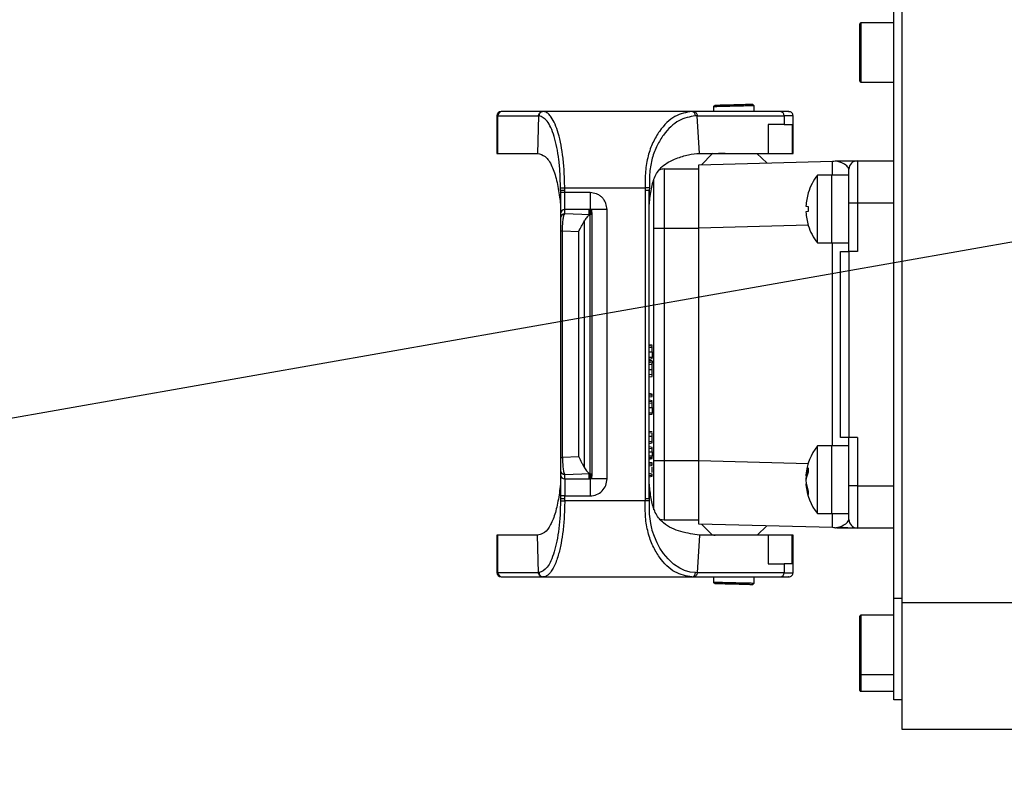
# Model space of a CAD drawing. Header units: millimetres. Extents: x 1654 to 2248, y 5204 to 5624.
# Tile 5 of 81: x 1802.85 to 1814.49, y 5266.47 to 5275.58. Entities that reach past the tile are written whole.
import ezdxf

# ---------------------------------------------------------------- set-up
doc = ezdxf.new("R2010")
doc.units = ezdxf.units.MM
doc.header["$PDSIZE"] = -1
for name, color, linetype in [('运动空间02尺寸标注', 3, 'Continuous'), ('运动空间03轨迹注释', 6, 'Continuous'), ('运动空间05模型', 7, 'Continuous'), ('运动空间16俯视轨迹', 2, 'Continuous')]:
    doc.layers.add(name, color=color, linetype=linetype)
doc.styles.add('SLDTEXTSTYLE0', font='TXT', dxfattribs={"width": 0.7})
doc.dimstyles.new('SLDDIMSTYLE0', dxfattribs={"dimtxt": 3.5, "dimasz": 4.08, "dimexe": 0, "dimexo": 0.0625, "dimgap": 0.875, "dimtad": 0, "dimtih": 1, "dimtoh": 1, "dimdec": 4, "dimlfac": 10, "dimzin": 12, "dimdsep": 46, "dimtxsty": 'SLDTEXTSTYLE0', "dimsah": 1, "dimcen": 0.09, "dimazin": 3, "dimtfac": 1, "dimtdec": 3, "dimtofl": 0, "dimtmove": 0, "dimatfit": 3, "dimfxl": 1, "dimfrac": 2, "dimtolj": 1, "dimtzin": 12, "dimarcsym": 0})
doc.dimstyles.new('SLDDIMSTYLE1', dxfattribs={"dimtxt": 5, "dimasz": 4.08, "dimexe": 1, "dimexo": 0.0625, "dimgap": 0.875, "dimtad": 1, "dimlfac": 10, "dimrnd": 1e-09, "dimzin": 12, "dimdsep": 46, "dimtxsty": 'SLDTEXTSTYLE0', "dimsah": 1, "dimcen": 0.09, "dimadec": 0, "dimazin": 3, "dimtfac": 1, "dimtdec": 3, "dimtofl": 0, "dimtmove": 0, "dimatfit": 3, "dimfxl": 1, "dimfrac": 2, "dimtolj": 1, "dimtzin": 12, "dimarcsym": 0})

# ---------------------------------------------------------------- blocks, each defined once
blk = doc.blocks.new('*D153')
at = {"layer": 'Defpoints', "color": 0}
for p in [(1820.531, 5276.687), (1835.781, 5276.687), (1851.031, 5276.687), (1793.801, 5269.285), (1859.205, 5241.073)]:
    blk.add_point(p, dxfattribs=at)
at = {"layer": '运动空间03轨迹注释', "color": 0, "lineweight": -2}
blk.add_line((1851.093, 5276.687), (1878.408, 5276.687), dxfattribs=at)
for start, end in [(280.9006, 354.5139), (195.4861, 269.1523)]:
    blk.add_arc((1835.781, 5276.687), 42.627, start, end, dxfattribs=at)
at = {"layer": '运动空间03轨迹注释', "color": 0}
for points in [[(1878.892, 5272.58), (1877.533, 5272.645), (1878.408, 5276.687)], [(1795.364, 5265.456), (1794.038, 5265.156), (1793.801, 5269.285)]]:
    blk.add_solid(points, dxfattribs=at)
at = {"layer": '运动空间03轨迹注释', "color": 0, "insert": (1836.025, 5235.972), "char_height": 3.5, "attachment_point": 1, "style": 'SLDTEXTSTYLE0'}
blk.add_mtext('\\A1;170%%d', dxfattribs=at)
blk = doc.blocks.new('*D155')
at = {"layer": 'Defpoints', "color": 0}
for p in [(1857.392, 5299.407), (1772.611, 5247.747), (1859.381, 5247.747)]:
    blk.add_point(p, dxfattribs=at)
at = {"layer": '运动空间02尺寸标注', "color": 0, "lineweight": -2}
for p, q in [((1857.329, 5299.407), (1771.611, 5299.407)), ((1772.611, 5295.327), (1772.611, 5251.827)), ((1859.318, 5247.747), (1771.611, 5247.747))]:
    blk.add_line(p, q, dxfattribs=at)
at = {"layer": '运动空间02尺寸标注', "color": 0}
for points in [[(1773.291, 5295.327), (1771.931, 5295.327), (1772.611, 5299.407)], [(1771.931, 5251.827), (1773.291, 5251.827), (1772.611, 5247.747)]]:
    blk.add_solid(points, dxfattribs=at)
at = {"layer": '运动空间02尺寸标注', "color": 0, "insert": (1769.236, 5276.139), "char_height": 5, "attachment_point": 5, "rotation": 90, "style": 'SLDTEXTSTYLE0'}
blk.add_mtext('\\A1;516.6', dxfattribs=at)

msp = doc.modelspace()

# ---------------------------------------------------------------- linework, layer by layer
at = {"layer": '运动空间05模型', "lineweight": 25}
for p, q in [((1813.180534, 5268.737379), (1813.180534, 5284.637379)), ((1813.280534, 5268.687379), (1813.280534, 5284.687379)), ((1812.780534, 5274.847379), (1812.780534, 5275.527379)), ((1813.180534, 5275.537379), (1812.790534, 5275.537379)), ((1812.790534, 5275.537379), (1812.790534, 5274.837379)), ((1812.790534, 5274.837379), (1813.180534, 5274.837379)), ((1811.069002, 5274.565965), (1811.050534, 5274.546475)), ((1811.050534, 5274.55806), (1811.050534, 5274.489677)), ((1811.530534, 5274.55805), (1811.511044, 5274.57754)), ((1811.530534, 5274.489677), (1811.530534, 5274.55806)), ((1808.502155, 5274.439677), (1808.490534, 5274.439677)), ((1808.490534, 5274.439677), (1808.490534, 5273.995362)), ((1808.502155, 5274.439677), (1808.981817, 5274.439644)), ((1808.502155, 5273.995362), (1808.502155, 5274.439677)), ((1808.550218, 5274.489677), (1808.540534, 5274.489677)), ((1809.029709, 5274.489677), (1808.550218, 5274.489677)), ((1809.029709, 5274.489677), (1808.748196, 5274.489677)), ((1808.981817, 5274.439644), (1808.968932, 5273.995362)), ((1808.98765, 5274.439501), (1808.981817, 5274.439644)), ((1809.035539, 5274.489677), (1809.029709, 5274.489677)), ((1810.794055, 5274.489677), (1809.035539, 5274.489677)), ((1810.776554, 5274.489677), (1810.739302, 5274.489677)), ((1810.814478, 5274.489677), (1810.794055, 5274.489677)), ((1811.841765, 5274.489677), (1810.814478, 5274.489677)), ((1810.856883, 5274.439632), (1810.836013, 5274.43926)), ((1810.856883, 5274.439632), (1811.884167, 5274.439677)), ((1810.884966, 5273.995362), (1810.856883, 5274.439632)), ((1811.884167, 5274.439677), (1811.884167, 5274.335362)), ((1811.990533, 5274.439677), (1811.884167, 5274.439677)), ((1811.990534, 5273.995362), (1811.990534, 5274.439677)), ((1811.884167, 5274.335362), (1811.696046, 5274.335362)), ((1811.696046, 5274.335362), (1811.696046, 5273.995362)), ((1811.884167, 5274.335362), (1811.978506, 5274.335362)), ((1811.978506, 5274.335362), (1811.978506, 5273.995362)), ((1808.490534, 5273.995362), (1808.502155, 5273.995362)), ((1808.502155, 5273.995362), (1808.968932, 5273.995362)), ((1810.884966, 5273.995362), (1811.696046, 5273.995362)), ((1811.035864, 5273.989397), (1810.908037, 5273.86175)), ((1811.040766, 5273.995362), (1811.035864, 5273.989397)), ((1811.680482, 5273.881977), (1811.560999, 5273.995362)), ((1811.696046, 5273.995362), (1811.978506, 5273.995362)), ((1811.978506, 5273.995362), (1811.990534, 5273.995362)), ((1810.875534, 5273.860899), (1812.455769, 5273.902279)), ((1810.875534, 5273.111156), (1810.875534, 5273.860899)), ((1812.750534, 5273.907379), (1812.750534, 5273.407379)), ((1812.750534, 5273.907379), (1813.180534, 5273.907379)), ((1810.465534, 5273.810899), (1810.875534, 5273.810899)), ((1812.450534, 5273.737379), (1812.278186, 5273.737379)), ((1812.278186, 5272.937379), (1812.278186, 5273.737379)), ((1812.650534, 5273.737379), (1812.450534, 5273.737379)), ((1812.450534, 5272.937379), (1812.450534, 5273.737379)), ((1812.650534, 5273.407379), (1812.650534, 5273.807379)), ((1809.24099, 5273.588941), (1809.290976, 5273.589677)), ((1809.241341, 5273.561932), (1809.24099, 5273.588941)), ((1809.291341, 5273.562004), (1809.290976, 5273.589677)), ((1809.290976, 5273.589677), (1810.241568, 5273.589677)), ((1810.241568, 5273.589677), (1810.241342, 5273.562594)), ((1810.291562, 5273.589344), (1810.241568, 5273.589677)), ((1810.291562, 5273.589344), (1810.29134, 5273.561997)), ((1809.24134, 5273.561932), (1809.24134, 5273.531606)), ((1809.29134, 5273.531606), (1809.24134, 5273.531606)), ((1809.29134, 5273.531606), (1809.291341, 5273.562004)), ((1809.591341, 5273.53185), (1809.29134, 5273.531606)), ((1809.29134, 5273.332093), (1809.29134, 5273.531606)), ((1810.241342, 5273.562594), (1810.241342, 5269.916759)), ((1810.29134, 5273.561997), (1810.29134, 5273.395362)), ((1810.29134, 5269.917356), (1810.29134, 5273.561997)), ((1812.169879, 5273.530479), (1812.170467, 5273.529939)), ((1812.142392, 5273.372108), (1812.170467, 5273.368013)), ((1812.750534, 5273.407379), (1812.650534, 5273.407379)), ((1812.650534, 5273.337379), (1812.650534, 5273.407379)), ((1813.180534, 5273.407379), (1812.750534, 5273.407379)), ((1812.750534, 5273.407379), (1812.750534, 5272.837379)), ((1809.24134, 5273.282215), (1809.24134, 5273.23106)), ((1809.29134, 5273.280938), (1809.29134, 5273.332093)), ((1809.59134, 5273.332093), (1809.29134, 5273.332093)), ((1809.59134, 5273.267829), (1809.29134, 5273.280938)), ((1809.57134, 5273.326513), (1809.59134, 5273.328036)), ((1809.609701, 5273.324049), (1809.57134, 5273.326513)), ((1809.57134, 5273.321128), (1809.609701, 5273.324049)), ((1809.609701, 5273.318665), (1809.57134, 5273.321128)), ((1809.57134, 5273.315744), (1809.609701, 5273.318665)), ((1809.609701, 5273.313281), (1809.57134, 5273.315744)), ((1809.57134, 5273.31036), (1809.609701, 5273.313281)), ((1809.609701, 5273.307896), (1809.57134, 5273.31036)), ((1809.57134, 5273.304975), (1809.609701, 5273.307896)), ((1809.609701, 5273.302512), (1809.57134, 5273.304975)), ((1809.57134, 5273.299591), (1809.609701, 5273.302512)), ((1809.609701, 5273.297127), (1809.57134, 5273.299591)), ((1809.57134, 5273.294206), (1809.609701, 5273.297127)), ((1809.609701, 5273.291743), (1809.57134, 5273.294206)), ((1809.57134, 5273.288822), (1809.609701, 5273.291743)), ((1809.609701, 5273.286359), (1809.57134, 5273.288822)), ((1809.57134, 5273.283438), (1809.609701, 5273.286359)), ((1809.609701, 5273.280974), (1809.57134, 5273.283438)), ((1809.57134, 5273.278053), (1809.609701, 5273.280974)), ((1809.609701, 5273.27559), (1809.57134, 5273.278053)), ((1809.57134, 5273.272669), (1809.609701, 5273.27559)), ((1809.59134, 5273.271385), (1809.57134, 5273.272669)), ((1809.59134, 5273.332093), (1809.59134, 5273.331118)), ((1809.59134, 5273.328036), (1809.59134, 5273.331118)), ((1809.79134, 5273.331118), (1809.59134, 5273.331118)), ((1809.59134, 5273.325228), (1809.59134, 5273.328036)), ((1809.591346, 5273.266354), (1809.59134, 5273.267829)), ((1809.591348, 5270.212897), (1809.591348, 5273.266457)), ((1809.609701, 5273.318665), (1809.609701, 5273.324049)), ((1809.609701, 5273.313281), (1809.609701, 5273.318665)), ((1809.609701, 5273.307896), (1809.609701, 5273.313281)), ((1809.609701, 5273.302512), (1809.609701, 5273.307896)), ((1809.609701, 5273.297127), (1809.609701, 5273.302512)), ((1809.609701, 5273.297127), (1809.609701, 5273.291743)), ((1809.609701, 5273.291743), (1809.609701, 5273.286359)), ((1809.609701, 5273.286359), (1809.609701, 5273.280974)), ((1809.609701, 5273.280974), (1809.609701, 5273.27559)), ((1809.609701, 5273.27559), (1809.609701, 5270.203763)), ((1809.79134, 5270.148236), (1809.79134, 5273.331118)), ((1812.170467, 5273.306744), (1812.142392, 5273.30265)), ((1812.650534, 5272.837379), (1812.650534, 5273.337379)), ((1809.52494, 5270.27923), (1809.52494, 5273.200123)), ((1812.170392, 5273.145063), (1810.875534, 5273.111156)), ((1812.170467, 5273.144818), (1812.169879, 5273.144278)), ((1809.24134, 5273.077952), (1809.24134, 5270.401401)), ((1809.264844, 5273.077952), (1809.24134, 5273.077952)), ((1809.456042, 5273.069598), (1809.264844, 5273.077952)), ((1809.264844, 5270.401401), (1809.264844, 5273.077952)), ((1809.456042, 5270.409756), (1809.456042, 5273.069598)), ((1810.345534, 5273.111156), (1810.465534, 5273.111156)), ((1810.345534, 5270.363602), (1810.345534, 5273.111156)), ((1810.465534, 5273.111156), (1810.875534, 5273.111156)), ((1810.465534, 5273.111156), (1810.465534, 5270.363602)), ((1810.875534, 5270.363602), (1810.875534, 5273.111156)), ((1812.278186, 5272.937379), (1812.450534, 5272.937379)), ((1812.450534, 5272.937379), (1812.650534, 5272.937379)), ((1812.455769, 5270.537379), (1812.455769, 5272.937379)), ((1812.550534, 5270.637379), (1812.550534, 5272.837379)), ((1812.550534, 5272.837379), (1812.650534, 5272.837379)), ((1812.650534, 5272.837379), (1812.650534, 5270.637379)), ((1812.750534, 5272.837379), (1812.650534, 5272.837379)), ((1810.32634, 5271.727396), (1810.29134, 5271.733568)), ((1810.32634, 5271.714271), (1810.29134, 5271.720443)), ((1810.32634, 5271.695255), (1810.29134, 5271.699511)), ((1810.29134, 5271.648646), (1810.32634, 5271.648646)), ((1810.32634, 5271.648646), (1810.32634, 5271.583021)), ((1810.32634, 5271.583021), (1810.29134, 5271.583021)), ((1810.29134, 5271.563725), (1810.32634, 5271.569896)), ((1810.32634, 5271.543646), (1810.29134, 5271.549818)), ((1810.29134, 5271.543531), (1810.32634, 5271.539246)), ((1810.32634, 5271.517396), (1810.29134, 5271.523568)), ((1810.32634, 5271.494428), (1810.29134, 5271.498695)), ((1810.32634, 5271.539246), (1810.32634, 5271.517396)), ((1810.32634, 5271.438646), (1810.29134, 5271.438646)), ((1810.32634, 5271.38294), (1810.29134, 5271.378683)), ((1810.29134, 5271.353725), (1810.32634, 5271.359896)), ((1810.32634, 5271.149896), (1810.29134, 5271.156068)), ((1810.32634, 5271.136771), (1810.29134, 5271.136771)), ((1810.29134, 5271.117475), (1810.32634, 5271.123646)), ((1810.32634, 5271.071146), (1810.29134, 5271.077318)), ((1810.32634, 5271.058021), (1810.29134, 5271.064193)), ((1810.32634, 5271.039005), (1810.29134, 5271.043261)), ((1810.29134, 5270.992396), (1810.32634, 5270.992396)), ((1810.32634, 5270.926771), (1810.29134, 5270.926771)), ((1810.29134, 5270.907475), (1810.32634, 5270.913646)), ((1810.32634, 5270.992396), (1810.32634, 5270.926771)), ((1810.32634, 5270.703646), (1810.29134, 5270.709818)), ((1810.32634, 5270.688433), (1810.29134, 5270.692689)), ((1810.29134, 5270.651146), (1810.32634, 5270.651146)), ((1810.32634, 5270.585521), (1810.29134, 5270.585521)), ((1810.29134, 5270.566225), (1810.32634, 5270.572396)), ((1810.32634, 5270.585521), (1810.32634, 5270.651146)), ((1812.650534, 5270.637379), (1812.550534, 5270.637379)), ((1812.750534, 5270.637379), (1812.650534, 5270.637379)), ((1812.650534, 5270.137379), (1812.650534, 5270.637379)), ((1812.750534, 5270.637379), (1812.750534, 5270.067379)), ((1810.32634, 5270.519896), (1810.29134, 5270.526068)), ((1810.32634, 5270.504683), (1810.29134, 5270.508939)), ((1810.29134, 5270.467396), (1810.32634, 5270.467396)), ((1810.32634, 5270.467396), (1810.32634, 5270.414896)), ((1812.450534, 5270.537379), (1812.278186, 5270.537379)), ((1812.278186, 5269.737379), (1812.278186, 5270.537379)), ((1812.650534, 5270.537379), (1812.450534, 5270.537379)), ((1812.450534, 5269.737379), (1812.450534, 5270.537379)), ((1809.24134, 5270.401401), (1809.264844, 5270.401401)), ((1809.456042, 5270.409756), (1809.264844, 5270.401401)), ((1810.32634, 5270.414896), (1810.29134, 5270.414896)), ((1810.32634, 5270.401771), (1810.29134, 5270.3956)), ((1810.32634, 5270.395582), (1810.29134, 5270.390294)), ((1810.29134, 5270.382475), (1810.32634, 5270.388646)), ((1810.32634, 5270.336146), (1810.29134, 5270.342318)), ((1810.32634, 5270.323021), (1810.29134, 5270.323021)), ((1810.345534, 5270.363602), (1810.465534, 5270.363602)), ((1810.465534, 5270.363602), (1810.875534, 5270.363602)), ((1810.875534, 5269.613859), (1810.875534, 5270.363602)), ((1810.875534, 5270.363602), (1812.169641, 5270.329714)), ((1809.24134, 5270.248293), (1809.24134, 5270.197138)), ((1809.29134, 5270.198415), (1809.59134, 5270.211524)), ((1809.57134, 5270.206684), (1809.59134, 5270.207969)), ((1809.609701, 5270.203763), (1809.57134, 5270.206684)), ((1809.57134, 5270.2013), (1809.609701, 5270.203763)), ((1809.59134, 5270.211524), (1809.591346, 5270.212999)), ((1809.609701, 5270.203763), (1809.609701, 5270.198379)), ((1810.29134, 5270.303725), (1810.32634, 5270.309896)), ((1810.32634, 5270.204896), (1810.29134, 5270.211068)), ((1810.32634, 5270.222397), (1810.32634, 5270.292395)), ((1809.29134, 5270.14726), (1809.29134, 5270.198415)), ((1809.29134, 5270.14726), (1809.59134, 5270.14726)), ((1809.29134, 5270.14726), (1809.29134, 5269.947747)), ((1809.609701, 5270.198379), (1809.57134, 5270.2013)), ((1809.57134, 5270.195916), (1809.609701, 5270.198379)), ((1809.609701, 5270.192995), (1809.57134, 5270.195916)), ((1809.57134, 5270.190531), (1809.609701, 5270.192995)), ((1809.609701, 5270.18761), (1809.57134, 5270.190531)), ((1809.57134, 5270.185147), (1809.609701, 5270.18761)), ((1809.609701, 5270.182226), (1809.57134, 5270.185147)), ((1809.57134, 5270.179762), (1809.609701, 5270.182226)), ((1809.609701, 5270.176841), (1809.57134, 5270.179762)), ((1809.57134, 5270.174378), (1809.609701, 5270.176841)), ((1809.609701, 5270.171457), (1809.57134, 5270.174378)), ((1809.57134, 5270.168994), (1809.609701, 5270.171457)), ((1809.609701, 5270.166073), (1809.57134, 5270.168994)), ((1809.57134, 5270.163609), (1809.609701, 5270.166073)), ((1809.609701, 5270.160688), (1809.57134, 5270.163609)), ((1809.57134, 5270.158225), (1809.609701, 5270.160688)), ((1809.609701, 5270.155304), (1809.57134, 5270.158225)), ((1809.57134, 5270.152841), (1809.609701, 5270.155304)), ((1809.59134, 5270.151318), (1809.57134, 5270.152841)), ((1809.59134, 5270.151318), (1809.59134, 5270.154125)), ((1809.59134, 5270.148236), (1809.59134, 5270.151318)), ((1809.59134, 5270.148236), (1809.59134, 5270.14726)), ((1809.79134, 5270.148236), (1809.59134, 5270.148236)), ((1809.609701, 5270.198379), (1809.609701, 5270.192995)), ((1809.609701, 5270.192995), (1809.609701, 5270.18761)), ((1809.609701, 5270.18761), (1809.609701, 5270.182226)), ((1809.609701, 5270.176841), (1809.609701, 5270.182226)), ((1809.609701, 5270.171457), (1809.609701, 5270.176841)), ((1809.609701, 5270.166073), (1809.609701, 5270.171457)), ((1809.609701, 5270.160688), (1809.609701, 5270.166073)), ((1809.609701, 5270.155304), (1809.609701, 5270.160688)), ((1810.29134, 5270.191771), (1810.32634, 5270.191771)), ((1810.29134, 5270.172475), (1810.32634, 5270.178646)), ((1812.142392, 5270.185998), (1812.152901, 5270.183853)), ((1812.144003, 5270.144285), (1812.142392, 5270.144332)), ((1812.142392, 5270.088759), (1812.147031, 5270.089706)), ((1812.650534, 5270.067379), (1812.650534, 5270.137379)), ((1810.29134, 5270.083991), (1810.29134, 5269.917356)), ((1812.750534, 5270.067379), (1812.650534, 5270.067379)), ((1812.650534, 5269.667379), (1812.650534, 5270.067379)), ((1812.750534, 5270.067379), (1813.180534, 5270.067379)), ((1812.750534, 5270.067379), (1812.750534, 5269.567379)), ((1809.241341, 5269.917421), (1809.24099, 5269.890412)), ((1809.24099, 5269.890412), (1809.290976, 5269.889677)), ((1809.29134, 5269.947747), (1809.24134, 5269.947747)), ((1809.24134, 5269.947747), (1809.24134, 5269.917421)), ((1809.290976, 5269.889677), (1809.291341, 5269.917349)), ((1810.241568, 5269.889677), (1809.290976, 5269.889677)), ((1809.29134, 5269.947747), (1809.591341, 5269.947504)), ((1809.291341, 5269.917349), (1809.29134, 5269.947747)), ((1810.241342, 5269.916759), (1810.241568, 5269.889677)), ((1810.291562, 5269.89001), (1810.241568, 5269.889677)), ((1810.465534, 5269.663859), (1810.875534, 5269.663859)), ((1812.278186, 5269.737379), (1812.450534, 5269.737379)), ((1812.450534, 5269.737379), (1812.650534, 5269.737379)), ((1812.455769, 5269.572479), (1810.875534, 5269.613859)), ((1810.908037, 5269.613007), (1811.035864, 5269.48536)), ((1811.565842, 5269.483991), (1811.680482, 5269.59278)), ((1813.180534, 5269.567379), (1812.750534, 5269.567379)), ((1808.490534, 5269.483991), (1808.490534, 5269.039677)), ((1808.502155, 5269.483991), (1808.490534, 5269.483991)), ((1808.502155, 5269.039677), (1808.502155, 5269.483991)), ((1808.968932, 5269.483991), (1808.502155, 5269.483991)), ((1808.981817, 5269.039709), (1808.968932, 5269.483991)), ((1810.884966, 5269.483991), (1810.856883, 5269.039722)), ((1811.696046, 5269.483991), (1810.884966, 5269.483991)), ((1811.035864, 5269.48536), (1811.036989, 5269.483991)), ((1811.696046, 5269.483991), (1811.696046, 5269.143991)), ((1811.978506, 5269.483991), (1811.696046, 5269.483991)), ((1811.978506, 5269.143991), (1811.978506, 5269.483991)), ((1811.990534, 5269.483991), (1811.978506, 5269.483991)), ((1811.990534, 5269.039677), (1811.990534, 5269.483991)), ((1808.490534, 5269.039677), (1808.502155, 5269.039677)), ((1808.981817, 5269.039709), (1808.502155, 5269.039677)), ((1808.98765, 5269.039852), (1808.981817, 5269.039709)), ((1810.856883, 5269.039722), (1810.836013, 5269.040093)), ((1811.884167, 5269.039677), (1810.856883, 5269.039722)), ((1811.696046, 5269.143991), (1811.884167, 5269.143991)), ((1811.884167, 5269.143991), (1811.884167, 5269.039677)), ((1811.978506, 5269.143991), (1811.884167, 5269.143991)), ((1811.884167, 5269.039677), (1811.990533, 5269.039677)), ((1808.540534, 5268.989677), (1808.550218, 5268.989677)), ((1808.550218, 5268.989677), (1809.029709, 5268.989677)), ((1808.748196, 5268.989677), (1809.029709, 5268.989677)), ((1809.029709, 5268.989677), (1809.035539, 5268.989677)), ((1809.035539, 5268.989677), (1810.794055, 5268.989677)), ((1810.739302, 5268.989677), (1810.759055, 5268.989677)), ((1810.794055, 5268.989677), (1810.814478, 5268.989677)), ((1810.814478, 5268.989677), (1811.841765, 5268.989677)), ((1811.050534, 5268.989677), (1811.050534, 5268.916697)), ((1811.050534, 5268.928282), (1811.069002, 5268.908792)), ((1811.530534, 5268.916697), (1811.530534, 5268.989677)), ((1811.511044, 5268.897217), (1811.530534, 5268.916707)), ((1813.180534, 5267.537379), (1813.180534, 5268.737379)), ((1813.180534, 5268.737379), (1813.280534, 5268.737379)), ((1813.280534, 5267.187379), (1813.280534, 5268.687379)), ((1813.280534, 5268.687379), (1821.030534, 5268.687379)), ((1812.780534, 5268.524354), (1812.780534, 5268.527379)), ((1812.780534, 5267.847379), (1812.780534, 5268.524354)), ((1813.180534, 5268.537379), (1812.790534, 5268.537379)), ((1812.790534, 5268.537379), (1812.790534, 5267.837379)), ((1812.780534, 5267.647379), (1812.780534, 5267.847379)), ((1812.790534, 5267.837379), (1813.180534, 5267.837379)), ((1812.790534, 5267.837379), (1812.790534, 5267.637379)), ((1812.790534, 5267.637379), (1813.180534, 5267.637379)), ((1813.280534, 5267.537379), (1813.180534, 5267.537379)), ((1821.030534, 5267.187379), (1813.280534, 5267.187379))]:
    msp.add_line(p, q, dxfattribs=at)
at = {"layer": '运动空间05模型', "lineweight": 25, "flags": 128}
for points in [[(1810.836013, 5269.040093), (1810.774845, 5269.046344), (1810.706345, 5269.066109), (1810.651651, 5269.091481), (1810.577175, 5269.140892), (1810.512195, 5269.201571), (1810.458394, 5269.267211), (1810.416329, 5269.330637), (1810.383457, 5269.391089), (1810.3508, 5269.466691), (1810.326577, 5269.539878), (1810.326577, 5269.539879), (1810.326577, 5269.539879), (1810.326577, 5269.53988), (1810.326576, 5269.539881), (1810.326575, 5269.539884), (1810.326574, 5269.53989), (1810.326571, 5269.539901), (1810.326563, 5269.539928), (1810.326538, 5269.540015), (1810.326456, 5269.540307), (1810.326162, 5269.54135), (1810.325066, 5269.545289), (1810.320987, 5269.56066), (1810.307672, 5269.622724), (1810.29523, 5269.730703), (1810.291562, 5269.89001)], [(1810.421224, 5269.672339), (1810.442123, 5269.666164), (1810.465534, 5269.663859)]]:
    msp.add_lwpolyline(points, dxfattribs=at)
at = {"layer": '运动空间05模型', "lineweight": 25}
for centre, radius, start, end in [((1812.790534, 5275.527379), 0.01, 90, 180), ((1812.790534, 5274.847379), 0.01, 180, 270), ((1808.540534, 5274.439677), 0.05, 90, 180), ((1808.551206, 5274.440626), 0.04906, 91.1538963, 181.1091906), ((1809.036623, 5274.440701), 0.048988, 91.2672509, 181.4036637), ((1810.7896, 5274.443302), 0.046588, 355.0232176, 84.5129824), ((1811.837626, 5274.443187), 0.046674, 355.6868959, 84.9121991), ((1812.450534, 5274.10221), 0.2, 271.5074279, 280.8103052), ((1812.750534, 5273.807379), 0.1, 90, 180), ((1810.465534, 5273.690899), 0.12, 90, 116.2092979), ((1812.790534, 5273.337379), 0.65, 142.0201276, 162.7178621), ((1812.794923, 5273.337446), 0.653452, 162.8676591, 176.9593398), ((1812.967254, 5273.337379), 0.797375, 177.7981902, 182.2018098), ((1809.291279, 5273.282154), 0.049939, 89.9302153, 179.9300449), ((1809.291279, 5273.230999), 0.049939, 89.9302153, 179.9300449), ((1812.794923, 5273.337312), 0.653452, 183.0406602, 197.1323409), ((1812.790534, 5273.337379), 0.65, 197.2821379, 217.9798724), ((1812.790534, 5270.137379), 0.65, 142.0201276, 174.9053217), ((1809.291279, 5270.248354), 0.049939, 180.0699551, 270.0697847), ((1812.374431, 5270.164738), 0.233012, 151.0850198, 174.7649675), ((1812.422152, 5270.103242), 0.281078, 153.5632748, 174.4502096), ((1812.680367, 5270.252891), 0.510488, 177.2479449, 182.7520551), ((1809.291279, 5270.197199), 0.049939, 180.0699551, 270.0697847), ((1812.576322, 5270.11552), 0.434885, 170.7998573, 176.2012608), ((1812.595549, 5270.161824), 0.454244, 183.9635798, 200.6421208), ((1812.548376, 5270.115717), 0.406878, 183.7989078, 201.7514765), ((1812.790534, 5270.137379), 0.65, 185.0946783, 217.9798724), ((1812.456902, 5269.983312), 0.287024, 176.3290743, 183.6709257), ((1812.750534, 5269.667379), 0.1, 180, 270), ((1812.450534, 5269.372547), 0.2, 79.1618022, 88.5500333), ((1808.540534, 5269.039677), 0.05, 180, 270), ((1808.551206, 5269.038727), 0.04906, 178.8908094, 268.8461037), ((1809.036623, 5269.038652), 0.048988, 178.5963363, 268.7327491), ((1810.7896, 5269.036052), 0.046588, 275.4870176, 4.9767824), ((1811.837626, 5269.036166), 0.046674, 275.0878009, 4.3131041), ((1812.790534, 5268.527379), 0.01, 90, 180), ((1812.790534, 5267.847379), 0.01, 180, 270), ((1812.790534, 5267.647379), 0.01, 180, 270)]:
    msp.add_arc(centre, radius, start, end, dxfattribs=at)
for centre, major_axis, start_param, end_param in [((1812.450534, 5273.151884), (0.005237, 0.750394), 5.607501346, 6.28341652), ((1812.450534, 5270.322873), (-0.005237, 0.750394), 3.14136144, 3.817276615)]:
    msp.add_ellipse(centre, major_axis=major_axis, ratio=0.00697046, start_param=start_param, end_param=end_param, dxfattribs=at)
for points, knots in [([(1811.530534, 5274.55805), (1811.526926, 5274.557963), (1811.51971, 5274.557789), (1811.464207, 5274.556451), (1811.384877, 5274.554538), (1811.290534, 5274.552263), (1811.196191, 5274.549988), (1811.11686, 5274.548075), (1811.061357, 5274.546736), (1811.054141, 5274.546562), (1811.050534, 5274.546475)], [0, 0, 0, 0, 0.1249832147, 0.2499762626, 0.3749832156, 0.5, 0.6250167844, 0.7500237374, 0.8750167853, 1, 1, 1, 1]), ([(1811.069002, 5274.565965), (1811.072325, 5274.566052), (1811.07897, 5274.566226), (1811.130085, 5274.567564), (1811.203142, 5274.569477), (1811.290023, 5274.571752), (1811.376905, 5274.574027), (1811.449962, 5274.575941), (1811.501076, 5274.577279), (1811.507721, 5274.577453), (1811.511044, 5274.57754)], [0, 0, 0, 0, 0.124980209, 0.249972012, 0.37498021, 0.5, 0.62501979, 0.750027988, 0.875019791, 1, 1, 1, 1]), ([(1808.748196, 5274.489677), (1808.721048, 5274.489677), (1808.664997, 5274.489677), (1808.602275, 5274.489677), (1808.580765, 5274.489677), (1808.572719, 5274.489677)], [0, 0, 0, 0, 0.370264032, 0.764447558, 1, 1, 1, 1]), ([(1808.981817, 5274.439644), (1808.982267, 5274.444847), (1808.983245, 5274.456139), (1808.990358, 5274.469327), (1808.999153, 5274.47867), (1809.007882, 5274.48462), (1809.018264, 5274.488836), (1809.025823, 5274.489391), (1809.029709, 5274.489677)], [0, 0, 0, 0, 0.198589, 0.430986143, 0.560464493, 0.698463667, 0.844977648, 1, 1, 1, 1]), ([(1809.24099, 5273.588941), (1809.239796, 5273.645505), (1809.237409, 5273.758647), (1809.22295, 5273.921724), (1809.198618, 5274.070232), (1809.156546, 5274.240984), (1809.08598, 5274.401301), (1809.020477, 5274.426748), (1808.98765, 5274.439501)], [0, 0, 0, 0, 0.125214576, 0.25045959, 0.375770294, 0.501142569, 0.749996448, 1, 1, 1, 1]), ([(1809.290976, 5273.589677), (1809.289748, 5273.649909), (1809.287904, 5273.740366), (1809.279769, 5273.856801), (1809.268631, 5273.967541), (1809.248419, 5274.099146), (1809.216869, 5274.234163), (1809.177759, 5274.346476), (1809.14321, 5274.410448), (1809.115595, 5274.445689), (1809.09911, 5274.462336), (1809.086993, 5274.471628), (1809.077731, 5274.477479), (1809.061957, 5274.486298), (1809.04713, 5274.488194), (1809.035539, 5274.489677)], [0, 0, 0, 0, 0.125215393, 0.188049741, 0.250550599, 0.371573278, 0.500627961, 0.62012611, 0.75030785, 0.793030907, 0.840679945, 0.879386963, 0.886847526, 0.911546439, 1, 1, 1, 1]), ([(1810.794055, 5274.489677), (1810.726744, 5274.478359), (1810.592016, 5274.455704), (1810.433318, 5274.302678), (1810.331513, 5274.128253), (1810.272402, 5273.968275), (1810.242068, 5273.784529), (1810.241735, 5273.654676), (1810.241568, 5273.589677)], [0, 0, 0, 0, 0.248158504, 0.496707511, 0.621943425, 0.74760545, 0.87366159, 1, 1, 1, 1]), ([(1810.836013, 5274.43926), (1810.769769, 5274.42774), (1810.637349, 5274.404712), (1810.481465, 5274.256843), (1810.380657, 5274.09259), (1810.321793, 5273.943395), (1810.291746, 5273.771045), (1810.291623, 5273.649921), (1810.291562, 5273.589344)], [0, 0, 0, 0, 0.249800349, 0.499349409, 0.624625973, 0.74977175, 0.874853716, 1, 1, 1, 1]), ([(1811.050534, 5274.489677), (1811.014611, 5274.489677), (1810.933509, 5274.489677), (1810.868303, 5274.489677), (1810.83198, 5274.489677)], [0, 0, 0, 0, 0.442940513, 1, 1, 1, 1]), ([(1811.806764, 5274.489677), (1811.800273, 5274.489677), (1811.764302, 5274.489677), (1811.671309, 5274.489677), (1811.575817, 5274.489677), (1811.530534, 5274.489677)], [0, 0, 0, 0, 0.103748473, 0.574987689, 1, 1, 1, 1]), ([(1811.934648, 5274.489677), (1811.936975, 5274.489677), (1811.945204, 5274.489677), (1811.916927, 5274.489677), (1811.866547, 5274.489677), (1811.841765, 5274.489677)], [0, 0, 0, 0, 0.166868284, 0.590170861, 1, 1, 1, 1]), ([(1811.990534, 5274.439677), (1811.989841, 5274.445946), (1811.98841, 5274.458907), (1811.976638, 5274.475931), (1811.959406, 5274.487566), (1811.946151, 5274.48899), (1811.939757, 5274.489677)], [0, 0, 0, 0, 0.2424944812, 0.5013297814, 0.7594864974, 1, 1, 1, 1]), ([(1808.968932, 5273.995362), (1809.000096, 5273.987909), (1809.062477, 5273.97299), (1809.141786, 5273.855238), (1809.197065, 5273.684348), (1809.225167, 5273.519999), (1809.237727, 5273.423207), (1809.24134, 5273.395362)], [0, 0, 0, 0, 0.238411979, 0.477221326, 0.701550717, 0.914141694, 1, 1, 1, 1]), ([(1810.29134, 5273.395362), (1810.298035, 5273.456684), (1810.310944, 5273.574919), (1810.353246, 5273.731381), (1810.448073, 5273.861299), (1810.598708, 5273.934595), (1810.754989, 5273.985177), (1810.841684, 5273.99197), (1810.884966, 5273.995362)], [0, 0, 0, 0, 0.160005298, 0.308505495, 0.457212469, 0.664138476, 0.832321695, 1, 1, 1, 1]), ([(1811.187314, 5273.995362), (1811.184859, 5273.995266), (1811.154774, 5273.994081), (1811.107134, 5273.992205), (1811.05616, 5273.990196), (1811.037394, 5273.989455), (1811.036159, 5273.989408), (1811.035864, 5273.989397)], [0, 0, 0, 0, 0.026110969, 0.320039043, 0.614027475, 0.907933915, 1, 1, 1, 1]), ([(1812.650534, 5273.807379), (1812.644211, 5273.820852), (1812.630965, 5273.849082), (1812.565763, 5273.888418), (1812.494534, 5273.904864), (1812.48899, 5273.905471), (1812.488148, 5273.905563)], [0, 0, 0, 0, 0.2770638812, 0.5805084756, 0.9363352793, 1, 1, 1, 1]), ([(1812.509393, 5273.907379), (1812.508003, 5273.907379), (1812.503842, 5273.907379), (1812.515278, 5273.907379), (1812.560929, 5273.907379), (1812.6415, 5273.907379), (1812.724587, 5273.907379), (1812.741911, 5273.907379), (1812.750534, 5273.907379)], [0, 0, 0, 0, 0.030325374, 0.090799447, 0.250499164, 0.411600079, 0.707133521, 1, 1, 1, 1]), ([(1810.465534, 5273.810899), (1810.465534, 5273.810899), (1810.465534, 5273.810898), (1810.465534, 5273.796501), (1810.465534, 5273.715828), (1810.465534, 5273.556619), (1810.465534, 5273.347213), (1810.465534, 5273.189837), (1810.465534, 5273.111156)], [0, 0, 0, 0, 0.000005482, 0.141429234, 0.356044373, 0.570611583, 0.785324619, 1, 1, 1, 1]), ([(1810.345534, 5273.111156), (1810.345534, 5273.176333), (1810.345534, 5273.30669), (1810.345534, 5273.480389), (1810.345534, 5273.6115), (1810.345534, 5273.680988), (1810.345534, 5273.688081), (1810.345534, 5273.690899)], [0, 0, 0, 0, 0.214685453, 0.429376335, 0.64393203, 0.858561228, 1, 1, 1, 1]), ([(1809.24134, 5273.531606), (1809.24134, 5273.501451), (1809.24134, 5273.438886), (1809.24134, 5273.357186), (1809.24134, 5273.298464), (1809.24134, 5273.287499), (1809.24134, 5273.282215)], [0, 0, 0, 0, 0.240988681, 0.5, 0.759011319, 1, 1, 1, 1]), ([(1809.79134, 5273.331118), (1809.788654, 5273.356332), (1809.784509, 5273.395247), (1809.759617, 5273.441998), (1809.73379, 5273.473921), (1809.70196, 5273.499882), (1809.655366, 5273.524911), (1809.616496, 5273.529123), (1809.591341, 5273.53185)], [0, 0, 0, 0, 0.23967305, 0.369897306, 0.500392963, 0.63049466, 0.760867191, 1, 1, 1, 1]), ([(1810.241342, 5273.562594), (1810.245326, 5273.562549), (1810.25309, 5273.562462), (1810.263794, 5273.562346), (1810.272867, 5273.562246), (1810.282121, 5273.56214), (1810.28974, 5273.562039), (1810.290832, 5273.56201), (1810.29134, 5273.561997)], [0, 0, 0, 0, 0.152598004, 0.297379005, 0.434337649, 0.5634689, 0.797242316, 1, 1, 1, 1]), ([(1809.24134, 5273.23106), (1809.24134, 5273.227826), (1809.24134, 5273.221372), (1809.24134, 5273.18874), (1809.24134, 5273.147865), (1809.24134, 5273.108923), (1809.24134, 5273.088231), (1809.24134, 5273.077952)], [0, 0, 0, 0, 0.2505882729, 0.500073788, 0.7496638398, 0.8756522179, 1, 1, 1, 1]), ([(1809.264844, 5273.077952), (1809.265057, 5273.091482), (1809.26549, 5273.118875), (1809.268121, 5273.170372), (1809.27345, 5273.224656), (1809.281964, 5273.268335), (1809.288223, 5273.276748), (1809.29134, 5273.280938)], [0, 0, 0, 0, 0.127533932, 0.2582159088, 0.5099714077, 0.7559687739, 1, 1, 1, 1]), ([(1809.591348, 5273.266457), (1809.578681, 5273.261091), (1809.553352, 5273.250362), (1809.534409, 5273.216867), (1809.52494, 5273.200123)], [0, 0, 0, 0, 0.500114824, 1, 1, 1, 1]), ([(1809.456042, 5273.069598), (1809.459842, 5273.078104), (1809.464777, 5273.089152), (1809.476322, 5273.111608), (1809.490607, 5273.137758), (1809.510102, 5273.171132), (1809.520298, 5273.191054), (1809.52494, 5273.200123)], [0, 0, 0, 0, 0.187306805, 0.243265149, 0.500179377, 0.772470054, 1, 1, 1, 1]), ([(1810.32634, 5271.723472), (1810.32634, 5271.725114), (1810.32634, 5271.727287), (1810.32634, 5271.727375), (1810.32634, 5271.727396)], [0, 0, 0, 0, 0.7554678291, 1, 1, 1, 1]), ([(1810.32634, 5271.695255), (1810.32634, 5271.700067), (1810.32634, 5271.709538), (1810.32634, 5271.713926), (1810.32634, 5271.714203), (1810.32634, 5271.714271)], [0, 0, 0, 0, 0.437307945, 0.860679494, 1, 1, 1, 1]), ([(1810.32634, 5271.648646), (1810.32634, 5271.655868), (1810.32634, 5271.671225), (1810.32634, 5271.686723), (1810.32634, 5271.693975), (1810.32634, 5271.695255)], [0, 0, 0, 0, 0.422262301, 0.898038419, 1, 1, 1, 1]), ([(1810.32634, 5271.569896), (1810.32634, 5271.569985), (1810.32634, 5271.570136), (1810.32634, 5271.571734), (1810.32634, 5271.574098), (1810.32634, 5271.577924), (1810.32634, 5271.580994), (1810.32634, 5271.583021)], [0, 0, 0, 0, 0.232025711, 0.395330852, 0.559664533, 0.709212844, 1, 1, 1, 1]), ([(1810.32634, 5271.539246), (1810.32634, 5271.539886), (1810.32634, 5271.541582), (1810.32634, 5271.543345), (1810.32634, 5271.543559), (1810.32634, 5271.543646)], [0, 0, 0, 0, 0.264968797, 0.7024326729, 1, 1, 1, 1]), ([(1810.32634, 5271.494428), (1810.32634, 5271.499275), (1810.32634, 5271.51004), (1810.32634, 5271.51671), (1810.32634, 5271.517236), (1810.32634, 5271.517396)], [0, 0, 0, 0, 0.362862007, 0.805848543, 1, 1, 1, 1]), ([(1810.32634, 5271.438646), (1810.32634, 5271.448559), (1810.32634, 5271.467917), (1810.32634, 5271.485846), (1810.32634, 5271.49357), (1810.32634, 5271.494428)], [0, 0, 0, 0, 0.482700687, 0.942578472, 1, 1, 1, 1]), ([(1810.32634, 5271.38294), (1810.32634, 5271.39032), (1810.32634, 5271.40484), (1810.32634, 5271.425479), (1810.32634, 5271.436552), (1810.32634, 5271.438646)], [0, 0, 0, 0, 0.455965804, 0.897110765, 1, 1, 1, 1]), ([(1810.32634, 5271.359896), (1810.32634, 5271.360169), (1810.32634, 5271.360705), (1810.32634, 5271.366613), (1810.32634, 5271.376372), (1810.32634, 5271.38294)], [0, 0, 0, 0, 0.253115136, 0.497321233, 1, 1, 1, 1]), ([(1810.32634, 5271.136771), (1810.32634, 5271.139067), (1810.32634, 5271.142471), (1810.32634, 5271.146397), (1810.32634, 5271.14862), (1810.32634, 5271.149747), (1810.32634, 5271.149848), (1810.32634, 5271.149896)], [0, 0, 0, 0, 0.3275588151, 0.4858302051, 0.6447988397, 0.8332469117, 1, 1, 1, 1]), ([(1810.32634, 5271.123646), (1810.32634, 5271.123735), (1810.32634, 5271.123886), (1810.32634, 5271.125484), (1810.32634, 5271.127848), (1810.32634, 5271.131674), (1810.32634, 5271.134744), (1810.32634, 5271.136771)], [0, 0, 0, 0, 0.232025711, 0.395330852, 0.559664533, 0.709212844, 1, 1, 1, 1]), ([(1810.32634, 5271.067222), (1810.32634, 5271.068864), (1810.32634, 5271.071037), (1810.32634, 5271.071125), (1810.32634, 5271.071146)], [0, 0, 0, 0, 0.755467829, 1, 1, 1, 1]), ([(1810.32634, 5271.039005), (1810.32634, 5271.043817), (1810.32634, 5271.053288), (1810.32634, 5271.057676), (1810.32634, 5271.057953), (1810.32634, 5271.058021)], [0, 0, 0, 0, 0.437307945, 0.860679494, 1, 1, 1, 1]), ([(1810.32634, 5270.992396), (1810.32634, 5270.999618), (1810.32634, 5271.014975), (1810.32634, 5271.030473), (1810.32634, 5271.037725), (1810.32634, 5271.039005)], [0, 0, 0, 0, 0.422262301, 0.898038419, 1, 1, 1, 1]), ([(1810.32634, 5270.913646), (1810.32634, 5270.913735), (1810.32634, 5270.913886), (1810.32634, 5270.915484), (1810.32634, 5270.917848), (1810.32634, 5270.921674), (1810.32634, 5270.924744), (1810.32634, 5270.926771)], [0, 0, 0, 0, 0.232025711, 0.395330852, 0.559664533, 0.709212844, 1, 1, 1, 1]), ([(1810.32634, 5270.651146), (1810.32634, 5270.658182), (1810.32634, 5270.672063), (1810.32634, 5270.683027), (1810.32634, 5270.688433)], [0, 0, 0, 0, 0.50689495, 1, 1, 1, 1]), ([(1810.32634, 5270.572396), (1810.32634, 5270.572485), (1810.32634, 5270.572636), (1810.32634, 5270.574234), (1810.32634, 5270.576598), (1810.32634, 5270.580424), (1810.32634, 5270.583494), (1810.32634, 5270.585521)], [0, 0, 0, 0, 0.232025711, 0.395330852, 0.559664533, 0.709212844, 1, 1, 1, 1]), ([(1810.32634, 5270.504683), (1810.32634, 5270.507134), (1810.32634, 5270.513106), (1810.32634, 5270.518903), (1810.32634, 5270.51958), (1810.32634, 5270.519896)], [0, 0, 0, 0, 0.270518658, 0.659202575, 1, 1, 1, 1]), ([(1810.32634, 5270.467396), (1810.32634, 5270.470965), (1810.32634, 5270.480353), (1810.32634, 5270.493646), (1810.32634, 5270.50141), (1810.32634, 5270.504683)], [0, 0, 0, 0, 0.261833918, 0.688844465, 1, 1, 1, 1]), ([(1809.24134, 5270.401401), (1809.24134, 5270.391141), (1809.24134, 5270.370452), (1809.24134, 5270.331498), (1809.24134, 5270.290614), (1809.24134, 5270.257981), (1809.24134, 5270.251527), (1809.24134, 5270.248293)], [0, 0, 0, 0, 0.124137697, 0.250327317, 0.499920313, 0.749408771, 1, 1, 1, 1]), ([(1809.264844, 5270.401401), (1809.265057, 5270.387873), (1809.265489, 5270.360479), (1809.268121, 5270.308982), (1809.27345, 5270.254697), (1809.281964, 5270.211018), (1809.288223, 5270.202605), (1809.29134, 5270.198415)], [0, 0, 0, 0, 0.127524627, 0.25821585, 0.509971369, 0.755968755, 1, 1, 1, 1]), ([(1809.456042, 5270.409756), (1809.467051, 5270.387149), (1809.484036, 5270.352268), (1809.50986, 5270.308222), (1809.520197, 5270.28835), (1809.52494, 5270.27923)], [0, 0, 0, 0, 0.4991606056, 0.7701564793, 1, 1, 1, 1]), ([(1810.32634, 5270.401771), (1810.32634, 5270.40186), (1810.32634, 5270.402011), (1810.32634, 5270.403609), (1810.32634, 5270.405973), (1810.32634, 5270.409799), (1810.32634, 5270.412869), (1810.32634, 5270.414896)], [0, 0, 0, 0, 0.2320257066, 0.3953308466, 0.5596645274, 0.7092128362, 1, 1, 1, 1]), ([(1810.32634, 5270.388646), (1810.32634, 5270.388756), (1810.32634, 5270.388977), (1810.32634, 5270.390989), (1810.32634, 5270.393871), (1810.32634, 5270.395582)], [0, 0, 0, 0, 0.289020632, 0.578173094, 1, 1, 1, 1]), ([(1810.32634, 5270.323021), (1810.32634, 5270.324972), (1810.32634, 5270.327749), (1810.32634, 5270.331018), (1810.32634, 5270.332927), (1810.32634, 5270.334399), (1810.32634, 5270.33587), (1810.32634, 5270.336033), (1810.32634, 5270.336146)], [0, 0, 0, 0, 0.279548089, 0.398126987, 0.50892741, 0.618406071, 0.733242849, 1, 1, 1, 1]), ([(1810.32634, 5270.309896), (1810.32634, 5270.31001), (1810.32634, 5270.310173), (1810.32634, 5270.311644), (1810.32634, 5270.313116), (1810.32634, 5270.315025), (1810.32634, 5270.318293), (1810.32634, 5270.321071), (1810.32634, 5270.323021)], [0, 0, 0, 0, 0.266757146, 0.381593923, 0.491072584, 0.601873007, 0.720451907, 1, 1, 1, 1]), ([(1810.345534, 5269.783859), (1810.345534, 5269.790261), (1810.345534, 5269.803065), (1810.345534, 5269.902998), (1810.345534, 5270.050027), (1810.345534, 5270.213039), (1810.345534, 5270.320797), (1810.345534, 5270.363602)], [0, 0, 0, 0, 0.214685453, 0.429376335, 0.64393203, 0.858561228, 1, 1, 1, 1]), ([(1810.465534, 5270.363602), (1810.465534, 5270.3636), (1810.465534, 5270.312006), (1810.465534, 5270.181837), (1810.465534, 5269.985156), (1810.465534, 5269.807662), (1810.465534, 5269.687045), (1810.465534, 5269.671587), (1810.465534, 5269.663859)], [0, 0, 0, 0, 0.0000054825, 0.1414292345, 0.3560443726, 0.5706115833, 0.7853246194, 1, 1, 1, 1]), ([(1809.52494, 5270.27923), (1809.534405, 5270.262467), (1809.553338, 5270.228936), (1809.578677, 5270.218244), (1809.591348, 5270.212897)], [0, 0, 0, 0, 0.499927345, 1, 1, 1, 1]), ([(1810.32634, 5270.191771), (1810.32634, 5270.193722), (1810.32634, 5270.196499), (1810.32634, 5270.199768), (1810.32634, 5270.201677), (1810.32634, 5270.203149), (1810.32634, 5270.20462), (1810.32634, 5270.204783), (1810.32634, 5270.204896)], [0, 0, 0, 0, 0.279548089, 0.398126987, 0.50892741, 0.618406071, 0.733242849, 1, 1, 1, 1]), ([(1809.24134, 5270.197138), (1809.24134, 5270.191854), (1809.24134, 5270.180889), (1809.24134, 5270.122168), (1809.24134, 5270.040467), (1809.24134, 5269.977902), (1809.24134, 5269.947747)], [0, 0, 0, 0, 0.2409886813, 0.5, 0.7590113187, 1, 1, 1, 1]), ([(1809.591341, 5269.947504), (1809.617713, 5269.950243), (1809.670488, 5269.955724), (1809.735773, 5270.003498), (1809.783251, 5270.069014), (1809.788642, 5270.121812), (1809.79134, 5270.148236)], [0, 0, 0, 0, 0.249804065, 0.499901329, 0.749713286, 1, 1, 1, 1]), ([(1810.32634, 5270.178646), (1810.32634, 5270.178735), (1810.32634, 5270.178886), (1810.32634, 5270.180484), (1810.32634, 5270.182848), (1810.32634, 5270.186674), (1810.32634, 5270.189744), (1810.32634, 5270.191771)], [0, 0, 0, 0, 0.232025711, 0.395330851, 0.559664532, 0.709212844, 1, 1, 1, 1]), ([(1809.24134, 5270.083991), (1809.232365, 5270.016254), (1809.214416, 5269.880774), (1809.170657, 5269.702699), (1809.110763, 5269.568645), (1809.037213, 5269.495462), (1808.989227, 5269.4874), (1808.968932, 5269.483991)], [0, 0, 0, 0, 0.207864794, 0.4157442, 0.624219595, 0.841073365, 1, 1, 1, 1]), ([(1810.884966, 5269.483991), (1810.813187, 5269.493285), (1810.676129, 5269.511032), (1810.473161, 5269.597137), (1810.363372, 5269.727684), (1810.316108, 5269.874209), (1810.301306, 5269.99962), (1810.293039, 5270.069608), (1810.29134, 5270.083991)], [0, 0, 0, 0, 0.2727611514, 0.5208258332, 0.6684689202, 0.8163134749, 0.9622502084, 1, 1, 1, 1]), ([(1809.24099, 5269.890412), (1809.239805, 5269.834001), (1809.237439, 5269.721318), (1809.223044, 5269.558917), (1809.199069, 5269.410442), (1809.156874, 5269.239643), (1809.086329, 5269.078245), (1809.020594, 5269.05267), (1808.98765, 5269.039852)], [0, 0, 0, 0, 0.124862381, 0.249413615, 0.374301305, 0.49955517, 0.749199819, 1, 1, 1, 1]), ([(1809.290976, 5269.889677), (1809.290404, 5269.857536), (1809.289331, 5269.797323), (1809.284467, 5269.678419), (1809.272673, 5269.538109), (1809.252652, 5269.407728), (1809.23265, 5269.312805), (1809.214011, 5269.240643), (1809.191209, 5269.17064), (1809.163578, 5269.105884), (1809.139713, 5269.065198), (1809.121499, 5269.041117), (1809.110078, 5269.028003), (1809.097667, 5269.01602), (1809.0885, 5269.008882), (1809.079264, 5269.002736), (1809.062925, 5268.99322), (1809.047126, 5268.991176), (1809.035539, 5268.989677)], [0, 0, 0, 0, 0.066897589, 0.125329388, 0.250448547, 0.371420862, 0.434986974, 0.500598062, 0.579110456, 0.662364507, 0.750395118, 0.778319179, 0.808433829, 0.840739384, 0.875236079, 0.879434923, 0.911579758, 1, 1, 1, 1]), ([(1810.241342, 5269.916759), (1810.247373, 5269.916799), (1810.258653, 5269.916874), (1810.272468, 5269.916981), (1810.281756, 5269.917075), (1810.28825, 5269.917171), (1810.290825, 5269.917251), (1810.291295, 5269.917313), (1810.291334, 5269.917339), (1810.291339, 5269.917348), (1810.29134, 5269.917354), (1810.29134, 5269.917356)], [0, 0, 0, 0, 0.230345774, 0.430793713, 0.601231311, 0.741562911, 0.931099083, 0.980708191, 0.994144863, 0.998020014, 1, 1, 1, 1]), ([(1810.794055, 5268.989677), (1810.726743, 5269.000995), (1810.592014, 5269.023649), (1810.433326, 5269.176673), (1810.3315, 5269.351104), (1810.272452, 5269.511064), (1810.246985, 5269.664203), (1810.242067, 5269.792253), (1810.241734, 5269.857195), (1810.241568, 5269.889677)], [0, 0, 0, 0, 0.248107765, 0.496605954, 0.621816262, 0.747452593, 0.87348296, 0.936721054, 1, 1, 1, 1]), ([(1810.291562, 5269.89001), (1810.291515, 5269.896727), (1810.291457, 5269.905184), (1810.291372, 5269.914111), (1810.291349, 5269.916483), (1810.291342, 5269.917142), (1810.29134, 5269.917333), (1810.29134, 5269.917356)], [0, 0, 0, 0, 0.736931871, 0.927866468, 0.978785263, 0.997474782, 1, 1, 1, 1]), ([(1812.48815, 5269.569194), (1812.488991, 5269.569286), (1812.494535, 5269.569893), (1812.565764, 5269.586339), (1812.630965, 5269.625675), (1812.644211, 5269.653905), (1812.650534, 5269.667379)], [0, 0, 0, 0, 0.063645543, 0.419479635, 0.722930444, 1, 1, 1, 1]), ([(1812.649225, 5269.567413), (1812.649024, 5269.567418), (1812.648514, 5269.567431), (1812.647088, 5269.567469), (1812.642446, 5269.56759), (1812.627711, 5269.567976), (1812.578667, 5269.56926), (1812.535034, 5269.570403), (1812.501068, 5269.571292)], [0, 0, 0, 0, 0.002187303, 0.005563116, 0.016565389, 0.068541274, 0.274906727, 1, 1, 1, 1]), ([(1812.750534, 5269.567379), (1812.741966, 5269.567379), (1812.724753, 5269.567379), (1812.640957, 5269.567379), (1812.561963, 5269.567379), (1812.512398, 5269.567379), (1812.507496, 5269.567379), (1812.50615, 5269.567379)], [0, 0, 0, 0, 0.302025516, 0.6068014, 0.772940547, 0.937634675, 1, 1, 1, 1]), ([(1811.035864, 5269.48536), (1811.036925, 5269.485319), (1811.039262, 5269.485227), (1811.059545, 5269.484428), (1811.070623, 5269.483991)], [0, 0, 0, 0, 0.453818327, 1, 1, 1, 1]), ([(1809.029709, 5268.989677), (1809.025821, 5268.989962), (1809.018545, 5268.990496), (1809.006723, 5268.995149), (1808.996838, 5269.002457), (1808.989472, 5269.011992), (1808.983463, 5269.023618), (1808.982469, 5269.033332), (1808.981817, 5269.039709)], [0, 0, 0, 0, 0.155078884, 0.290265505, 0.500124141, 0.630509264, 0.757458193, 1, 1, 1, 1]), ([(1811.939757, 5268.989677), (1811.946151, 5268.990363), (1811.959406, 5268.991787), (1811.976638, 5269.003422), (1811.98841, 5269.020446), (1811.989841, 5269.033407), (1811.990534, 5269.039677)], [0, 0, 0, 0, 0.240513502, 0.498670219, 0.75750552, 1, 1, 1, 1]), ([(1808.585219, 5268.989677), (1808.589645, 5268.989677), (1808.608018, 5268.989677), (1808.665383, 5268.989677), (1808.721174, 5268.989677), (1808.748196, 5268.989677)], [0, 0, 0, 0, 0.140620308, 0.58375511, 1, 1, 1, 1]), ([(1810.849479, 5268.989677), (1810.880326, 5268.989677), (1810.940152, 5268.989677), (1811.014513, 5268.989677), (1811.050534, 5268.989677)], [0, 0, 0, 0, 0.5156039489, 1, 1, 1, 1]), ([(1811.050534, 5268.928282), (1811.054141, 5268.928195), (1811.061357, 5268.928021), (1811.11686, 5268.926683), (1811.196191, 5268.92477), (1811.290534, 5268.922494), (1811.384877, 5268.920219), (1811.464207, 5268.918306), (1811.51971, 5268.916968), (1811.526926, 5268.916794), (1811.530534, 5268.916707)], [0, 0, 0, 0, 0.124983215, 0.249976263, 0.374983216, 0.5, 0.625016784, 0.750023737, 0.875016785, 1, 1, 1, 1]), ([(1811.530534, 5268.989677), (1811.575817, 5268.989677), (1811.671309, 5268.989677), (1811.764302, 5268.989677), (1811.800273, 5268.989677), (1811.806764, 5268.989677)], [0, 0, 0, 0, 0.425012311, 0.896251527, 1, 1, 1, 1]), ([(1811.841765, 5268.989677), (1811.86653, 5268.989677), (1811.916876, 5268.989677), (1811.945113, 5268.989677), (1811.937092, 5268.989677), (1811.934911, 5268.989677)], [0, 0, 0, 0, 0.413460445, 0.840513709, 1, 1, 1, 1]), ([(1811.511044, 5268.897217), (1811.507721, 5268.897304), (1811.501076, 5268.897478), (1811.449962, 5268.898817), (1811.376905, 5268.90073), (1811.290023, 5268.903005), (1811.203142, 5268.90528), (1811.130085, 5268.907193), (1811.07897, 5268.908531), (1811.072325, 5268.908705), (1811.069002, 5268.908792)], [0, 0, 0, 0, 0.124980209, 0.249972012, 0.37498021, 0.5, 0.62501979, 0.750027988, 0.875019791, 1, 1, 1, 1])]:
    msp.add_open_spline(points, degree=3, knots=knots, dxfattribs=at)
for points in [[(1810.814478, 5274.489677), (1810.820038, 5274.488925), (1810.831157, 5274.48742), (1810.845179, 5274.475845), (1810.854983, 5274.459301), (1810.856249, 5274.446188), (1810.856883, 5274.439632)], [(1809.24134, 5273.561932), (1809.24211, 5273.561938), (1809.24365, 5273.56195), (1809.255221, 5273.561968), (1809.271726, 5273.561986), (1809.284803, 5273.561998), (1809.291341, 5273.562004)], [(1809.591341, 5273.53185), (1809.591341, 5273.506784), (1809.591341, 5273.456653), (1809.591341, 5273.392392), (1809.59134, 5273.345551), (1809.59134, 5273.336579), (1809.59134, 5273.332093)], [(1809.59134, 5270.14726), (1809.59134, 5270.142774), (1809.59134, 5270.133802), (1809.591341, 5270.086961), (1809.591341, 5270.0227), (1809.591341, 5269.972569), (1809.591341, 5269.947504)], [(1809.24134, 5269.917421), (1809.24211, 5269.917415), (1809.24365, 5269.917403), (1809.255221, 5269.917385), (1809.271726, 5269.917367), (1809.284803, 5269.917355), (1809.291341, 5269.917349)], [(1810.856883, 5269.039722), (1810.85625, 5269.033165), (1810.854983, 5269.020052), (1810.845179, 5269.003508), (1810.831157, 5268.991933), (1810.820038, 5268.990429), (1810.814478, 5268.989677)]]:
    msp.add_open_spline(points, degree=3, dxfattribs=at)
at = {"layer": '运动空间16俯视轨迹', "lineweight": 25}
msp.add_line((1835.780534, 5276.687379), (1695.968362, 5252.03472), dxfattribs=at)
msp.add_arc((1835.780534, 5276.687379), 50.019232, 190, 170, dxfattribs=at)

# ---------------------------------------------------------------- dimensions: what is measured, and where the dimension line sits
at = {"layer": '运动空间02尺寸标注'}
dim = msp.add_linear_dim(base=(1772.611161, 5247.747379), p1=(1857.391517, 5299.407379), p2=(1859.380534, 5247.747379), angle=90, dimstyle='SLDDIMSTYLE1', dxfattribs=at)
dim.commit()
dim.dimension.update_dxf_attribs({"geometry": '*D155', "text_midpoint": (1772.611161, 5276.139028), "dimtype": 160})
at = {"layer": '运动空间03轨迹注释'}
dim = msp.add_angular_dim_2l(base=(1859.204607, 5241.072806), line1=((1835.780534, 5276.687379), (1793.800858, 5269.285229)), line2=((1820.530534, 5276.687379), (1851.030534, 5276.687379)), dimstyle='SLDDIMSTYLE0', dxfattribs=at)
dim.commit()
dim.dimension.update_dxf_attribs({"geometry": '*D153', "text_midpoint": (1839.495746, 5234.222308)})

doc.saveas('drawing.dxf')
